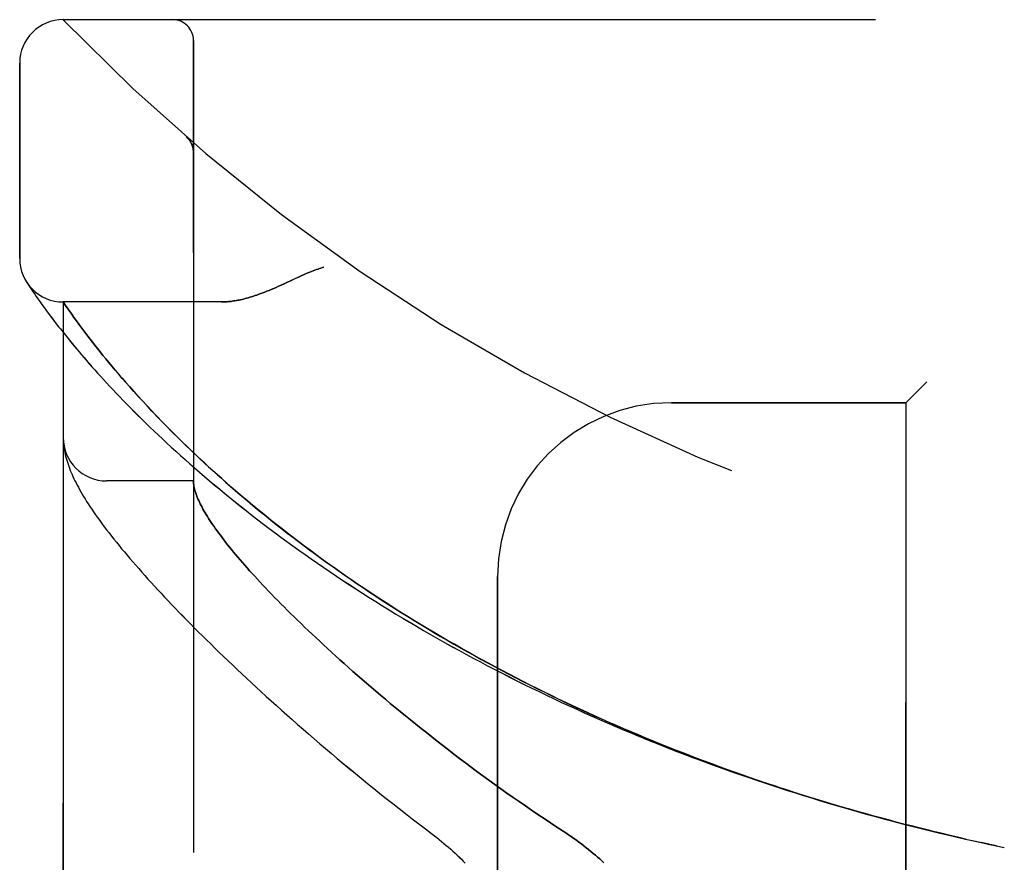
# Model space of a CAD drawing. Header units: inches. Extents: x 0 to 212, y 0 to 138.
# Tile 118 of 256: x 16.5 to 17.92, y 93.58 to 94.8. Entities that reach past the tile are written whole.
import ezdxf

# ---------------------------------------------------------------- set-up
doc = ezdxf.new("R2010")
doc.units = ezdxf.units.IN
doc.header["$LTSCALE"] = 11.6875
doc.header["$MEASUREMENT"] = 0
doc.linetypes.add('HIDDEN', pattern=[0.2, 0.1, -0.1])
doc.layers.add('LEFTHAND_DOOR_ASSEMBLY', color=7, linetype='CONTINUOUS')
doc.layers.add('RIGHTHAND_DOOR_ASSEMBLY', color=7, linetype='CONTINUOUS')

msp = doc.modelspace()

# ---------------------------------------------------------------- linework, layer by layer
at = {"layer": 'LEFTHAND_DOOR_ASSEMBLY', "color": 8, "linetype": 'HIDDEN'}
for p, q in [((16.5615, 94.7971), (18.6253, 94.7971)), ((16.749, 92.1246), (16.749, 94.7671)), ((16.499, 94.4533), (16.499, 94.7346)), ((16.7389, 94.6282), (16.7387, 94.6284)), ((16.749, 94.6057), (16.749, 94.6103)), ((16.5094, 94.4188), (16.5088, 94.4198)), ((16.5088, 94.4198), (16.5091, 94.4193)), ((16.5091, 94.4193), (16.5111, 94.4161)), ((16.5091, 94.4193), (16.5091, 94.4192)), ((16.5111, 94.4161), (16.5132, 94.413)), ((16.5132, 94.413), (16.5152, 94.41)), ((16.5152, 94.41), (16.5176, 94.4064)), ((16.5176, 94.4064), (16.5206, 94.4021)), ((16.5206, 94.4021), (16.5228, 94.3988)), ((16.5228, 94.3988), (16.5253, 94.3953)), ((16.5253, 94.3953), (16.528, 94.3914)), ((16.528, 94.3914), (16.531, 94.3873)), ((16.531, 94.3873), (16.5342, 94.3828)), ((16.5342, 94.3828), (16.5378, 94.3779)), ((16.5615, 92.5008), (16.5615, 94.3908)), ((16.7895, 94.3908), (16.5615, 94.3908)), ((16.5378, 94.3779), (16.5416, 94.3728)), ((16.5416, 94.3728), (16.5457, 94.3673)), ((16.5738, 94.3731), (16.5709, 94.3772)), ((16.577, 94.3686), (16.5738, 94.3731)), ((16.5805, 94.3638), (16.577, 94.3686)), ((16.5457, 94.3673), (16.5502, 94.3614)), ((16.5502, 94.3614), (16.555, 94.3552)), ((16.5842, 94.3587), (16.5805, 94.3638)), ((16.5883, 94.3533), (16.5842, 94.3587)), ((16.5628, 94.3453), (16.5685, 94.3382)), ((16.5926, 94.3475), (16.5883, 94.3533)), ((16.5972, 94.3414), (16.5926, 94.3475)), ((16.6004, 94.3372), (16.5972, 94.3414)), ((16.5685, 94.3382), (16.5746, 94.3308)), ((16.5746, 94.3308), (16.5811, 94.323)), ((16.6038, 94.3329), (16.6004, 94.3372)), ((16.6073, 94.3284), (16.6038, 94.3329)), ((16.611, 94.3237), (16.6073, 94.3284)), ((16.6148, 94.3189), (16.611, 94.3237)), ((16.6188, 94.314), (16.6148, 94.3189)), ((16.6229, 94.3089), (16.6188, 94.314)), ((16.6273, 94.3037), (16.6229, 94.3089)), ((16.6318, 94.2982), (16.6273, 94.3037)), ((16.6365, 94.2927), (16.6318, 94.2982)), ((16.6414, 94.2869), (16.6365, 94.2927)), ((16.6465, 94.2809), (16.6414, 94.2869)), ((16.6519, 94.2748), (16.6465, 94.2809)), ((16.6574, 94.2685), (16.6519, 94.2748)), ((17.804, 94.2758), (17.774, 94.2458)), ((16.6632, 94.262), (16.6574, 94.2685)), ((16.6693, 94.2552), (16.6632, 94.262)), ((16.6757, 94.2483), (16.6693, 94.2552)), ((16.6823, 94.2411), (16.6757, 94.2483)), ((16.6893, 94.2337), (16.6823, 94.2411)), ((17.4365, 94.2458), (17.774, 94.2458)), ((17.774, 92.6458), (17.774, 94.2458)), ((16.6966, 94.226), (16.6893, 94.2337)), ((16.7042, 94.2181), (16.6966, 94.226)), ((16.7122, 94.21), (16.7042, 94.2181)), ((16.5617, 94.19), (16.5617, 94.1893)), ((16.5617, 94.1893), (16.5618, 94.1886)), ((16.5618, 94.1886), (16.5618, 94.1879)), ((16.5618, 94.1879), (16.5619, 94.1872)), ((16.5619, 94.1872), (16.562, 94.1866)), ((16.562, 94.1866), (16.562, 94.1859)), ((16.5622, 94.1849), (16.5622, 94.1842)), ((16.5622, 94.1842), (16.5623, 94.1835)), ((16.5623, 94.1835), (16.5625, 94.1824)), ((16.749, 94.1333), (16.624, 94.1333)), ((17.1865, 92.8958), (17.1865, 93.9958)), ((17.8692, 93.6158), (17.8821, 93.613)), ((17.8808, 93.6132), (17.8924, 93.6107)), ((17.8933, 93.6105), (17.8821, 93.613)), ((17.9044, 93.6082), (17.8924, 93.6107)), ((17.904, 93.6082), (17.9155, 93.6058))]:
    msp.add_line(p, q, dxfattribs=at)
for points in [[(16.7428, 94.624), (16.7426, 94.6242), (16.7425, 94.6245), (16.7423, 94.6247), (16.7421, 94.6249), (16.7419, 94.6252), (16.7417, 94.6254), (16.7415, 94.6256), (16.7413, 94.6258), (16.7411, 94.626), (16.7409, 94.6263), (16.7407, 94.6265), (16.7405, 94.6267), (16.7403, 94.6269), (16.7401, 94.6271), (16.7399, 94.6273), (16.7396, 94.6275), (16.7394, 94.6278), (16.7392, 94.628), (16.7389, 94.6282), (16.7387, 94.6284)], [(16.7428, 94.624), (16.7432, 94.6235), (16.7435, 94.623), (16.7439, 94.6226), (16.7442, 94.6221), (16.7445, 94.6216), (16.7448, 94.621), (16.7451, 94.6205), (16.7454, 94.62), (16.7457, 94.6194), (16.746, 94.6189), (16.7462, 94.6183), (16.7465, 94.6178), (16.7467, 94.6172), (16.747, 94.6167)], [(16.747, 94.6167), (16.7472, 94.6161), (16.7474, 94.6155), (16.7476, 94.6149), (16.7478, 94.6143), (16.7479, 94.6137), (16.7481, 94.6131), (16.7482, 94.6125), (16.7484, 94.6119), (16.7485, 94.6113), (16.7486, 94.6107), (16.7487, 94.6101), (16.7488, 94.6095), (16.7489, 94.6089), (16.7489, 94.6082), (16.749, 94.6076), (16.749, 94.607), (16.749, 94.6064), (16.749, 94.606)], [(16.9365, 94.4408), (16.9345, 94.4402), (16.9324, 94.4396), (16.9303, 94.4389), (16.9282, 94.4382), (16.926, 94.4374), (16.9237, 94.4366), (16.9214, 94.4357), (16.9189, 94.4348), (16.9162, 94.4337), (16.9134, 94.4325), (16.9104, 94.4313), (16.9073, 94.4299), (16.9038, 94.4283), (16.9002, 94.4267), (16.8835, 94.4189)], [(16.8835, 94.4189), (16.8753, 94.4151), (16.8715, 94.4134), (16.8679, 94.4118), (16.8644, 94.4103), (16.861, 94.4088), (16.8578, 94.4075), (16.8547, 94.4062), (16.8516, 94.405), (16.8487, 94.4039), (16.8458, 94.4028), (16.8431, 94.4018), (16.8404, 94.4008), (16.8378, 94.3999), (16.8352, 94.3991), (16.8327, 94.3983), (16.8303, 94.3976), (16.8279, 94.3969), (16.8256, 94.3962), (16.8233, 94.3956), (16.8211, 94.395), (16.8189, 94.3945), (16.8168, 94.394), (16.8147, 94.3936), (16.8127, 94.3932), (16.8107, 94.3928), (16.8087, 94.3925), (16.8068, 94.3922), (16.8049, 94.3919), (16.8031, 94.3917), (16.8013, 94.3915), (16.7995, 94.3913), (16.7977, 94.3911), (16.796, 94.391), (16.7944, 94.3909), (16.7927, 94.3909), (16.7911, 94.3908), (16.7895, 94.3908)], [(16.5709, 94.3772), (16.5676, 94.382), (16.5669, 94.383), (16.5615, 94.3908)], [(16.555, 94.3552), (16.5575, 94.352), (16.5628, 94.3453)], [(16.5811, 94.323), (16.5845, 94.319), (16.5879, 94.3149), (16.5915, 94.3107), (16.5952, 94.3064), (16.599, 94.3021), (16.6029, 94.2976), (16.6069, 94.2931), (16.6111, 94.2885), (16.6153, 94.2838), (16.6196, 94.2791), (16.6241, 94.2742), (16.6287, 94.2693), (16.6333, 94.2644), (16.6381, 94.2593), (16.643, 94.2542), (16.648, 94.249), (16.6532, 94.2437), (16.6584, 94.2384), (16.6638, 94.233), (16.6692, 94.2275), (16.6748, 94.222), (16.6805, 94.2164), (16.6863, 94.2108), (16.6923, 94.2051), (16.6983, 94.1994), (16.7044, 94.1936), (16.7107, 94.1878), (16.7171, 94.1819), (16.7236, 94.176), (16.7302, 94.17), (16.7369, 94.164), (16.7437, 94.158), (16.7506, 94.1519), (16.7576, 94.1458), (16.7648, 94.1397), (16.772, 94.1336), (16.7793, 94.1274), (16.7868, 94.1212), (16.7943, 94.115), (16.802, 94.1088), (16.8097, 94.1025), (16.8175, 94.0963), (16.8254, 94.09), (16.8334, 94.0837), (16.8416, 94.0775), (16.8497, 94.0712), (16.858, 94.0649), (16.8664, 94.0586), (16.8749, 94.0524), (16.8834, 94.0461), (16.892, 94.0398), (16.9008, 94.0336), (16.9096, 94.0273), (16.9184, 94.0211), (16.9274, 94.0148), (16.9364, 94.0086), (16.9455, 94.0024), (16.9547, 93.9963), (16.9639, 93.9901), (16.9733, 93.984), (16.9826, 93.9778), (16.9921, 93.9718), (17.0016, 93.9657), (17.0112, 93.9596), (17.0208, 93.9536), (17.0305, 93.9476), (17.0403, 93.9417), (17.0501, 93.9358), (17.06, 93.9299), (17.0699, 93.924), (17.0799, 93.9182), (17.09, 93.9124), (17.1001, 93.9066), (17.1102, 93.9009), (17.1204, 93.8952), (17.1307, 93.8895), (17.141, 93.8839), (17.1513, 93.8783), (17.1617, 93.8728), (17.1722, 93.8673), (17.1826, 93.8619), (17.1932, 93.8564), (17.2037, 93.8511), (17.2143, 93.8457), (17.225, 93.8404), (17.2356, 93.8352), (17.2464, 93.83), (17.2571, 93.8248), (17.2679, 93.8197), (17.2787, 93.8146), (17.2896, 93.8096), (17.3004, 93.8046), (17.3113, 93.7997), (17.3223, 93.7948), (17.3333, 93.79), (17.3443, 93.7852), (17.3553, 93.7804), (17.3664, 93.7757), (17.3774, 93.771), (17.3885, 93.7664), (17.3997, 93.7619), (17.4108, 93.7573), (17.422, 93.7529), (17.4332, 93.7484), (17.4444, 93.7441), (17.4557, 93.7397), (17.467, 93.7355), (17.4782, 93.7312), (17.4895, 93.727), (17.5009, 93.7229), (17.5122, 93.7188), (17.5236, 93.7148), (17.5349, 93.7108), (17.5463, 93.7068), (17.5577, 93.7029), (17.5691, 93.6991), (17.5806, 93.6953), (17.592, 93.6915), (17.6035, 93.6878), (17.6149, 93.6842), (17.6264, 93.6806), (17.6379, 93.677), (17.6494, 93.6735), (17.6609, 93.67), (17.6724, 93.6666), (17.684, 93.6632), (17.6955, 93.6599), (17.7071, 93.6567), (17.7186, 93.6534), (17.7302, 93.6502), (17.7417, 93.6471), (17.7533, 93.644), (17.7649, 93.641), (17.7765, 93.638), (17.788, 93.6351), (17.7996, 93.6322), (17.8112, 93.6293), (17.8228, 93.6265), (17.8344, 93.6238), (17.846, 93.6211), (17.8576, 93.6184), (17.871, 93.6154)], [(17.8599, 93.6179), (17.8487, 93.6205), (17.8376, 93.6231), (17.8265, 93.6257), (17.8154, 93.6284), (17.8043, 93.6311), (17.7931, 93.6339), (17.782, 93.6367), (17.7709, 93.6395), (17.7598, 93.6424), (17.7487, 93.6454), (17.7377, 93.6484), (17.7266, 93.6514), (17.7155, 93.6545), (17.7045, 93.6576), (17.6934, 93.6607), (17.6824, 93.6639), (17.6713, 93.6672), (17.6603, 93.6705), (17.6493, 93.6738), (17.6383, 93.6772), (17.6273, 93.6807), (17.6163, 93.6841), (17.6053, 93.6877), (17.5943, 93.6912), (17.5834, 93.6949), (17.5725, 93.6985), (17.5615, 93.7022), (17.5506, 93.706), (17.5398, 93.7098), (17.5289, 93.7136), (17.518, 93.7175), (17.5072, 93.7214), (17.4964, 93.7254), (17.4856, 93.7294), (17.4748, 93.7335), (17.464, 93.7376), (17.4533, 93.7418), (17.4425, 93.746), (17.4318, 93.7502), (17.4211, 93.7545), (17.4105, 93.7589), (17.3998, 93.7632), (17.3892, 93.7677), (17.3786, 93.7722), (17.3681, 93.7767), (17.3575, 93.7812), (17.347, 93.7858), (17.3366, 93.7905), (17.3261, 93.7952), (17.3157, 93.7999), (17.3053, 93.8047), (17.2949, 93.8096), (17.2846, 93.8144), (17.2743, 93.8194), (17.264, 93.8243), (17.2538, 93.8293), (17.2436, 93.8344), (17.2334, 93.8395), (17.2233, 93.8446), (17.2132, 93.8498), (17.2032, 93.855), (17.1932, 93.8602), (17.1832, 93.8655), (17.1733, 93.8709), (17.1634, 93.8762), (17.1535, 93.8816), (17.1437, 93.8871), (17.134, 93.8926), (17.1243, 93.8981), (17.1146, 93.9037), (17.105, 93.9093), (17.0955, 93.9149), (17.086, 93.9206), (17.0765, 93.9263), (17.0671, 93.932), (17.0578, 93.9378), (17.0485, 93.9436), (17.0392, 93.9494), (17.0301, 93.9552), (17.021, 93.9611), (17.0119, 93.967), (17.0029, 93.973), (16.994, 93.9789), (16.9851, 93.9849), (16.9763, 93.9909), (16.9676, 93.9969), (16.959, 94.003), (16.9504, 94.009), (16.9419, 94.0151), (16.9334, 94.0212), (16.9251, 94.0273), (16.9168, 94.0334), (16.9086, 94.0395), (16.9004, 94.0456), (16.8924, 94.0518), (16.8844, 94.0579), (16.8765, 94.0641), (16.8688, 94.0702), (16.861, 94.0763), (16.8534, 94.0825), (16.8459, 94.0886), (16.8385, 94.0947), (16.8311, 94.1008), (16.8239, 94.1069), (16.8167, 94.113), (16.8097, 94.119), (16.8029, 94.1249), (16.7962, 94.1308), (16.7896, 94.1366), (16.7833, 94.1423), (16.7771, 94.1478), (16.7712, 94.1532), (16.7654, 94.1586), (16.7598, 94.1637), (16.7544, 94.1688), (16.7492, 94.1737), (16.7441, 94.1786), (16.7392, 94.1833), (16.7344, 94.188), (16.7297, 94.1925), (16.7252, 94.197), (16.7207, 94.2014), (16.7164, 94.2057), (16.7122, 94.21)], [(16.5615, 94.1947), (16.5615, 94.1944), (16.5615, 94.194), (16.5615, 94.1936), (16.5615, 94.1933), (16.5615, 94.1929), (16.5615, 94.1925), (16.5616, 94.1921), (16.5616, 94.1918), (16.5616, 94.1914), (16.5616, 94.1911), (16.5616, 94.1907), (16.5617, 94.19)], [(16.562, 94.1859), (16.5621, 94.1856), (16.5622, 94.1849)], [(16.5625, 94.1824), (16.5629, 94.1798), (16.5633, 94.1771), (16.5638, 94.1743), (16.5645, 94.1715), (16.5651, 94.1687), (16.5659, 94.1659), (16.5667, 94.163), (16.5676, 94.1601), (16.5685, 94.1572), (16.5696, 94.1543), (16.5707, 94.1514), (16.5718, 94.1484), (16.573, 94.1455), (16.5743, 94.1425), (16.5756, 94.1395), (16.577, 94.1365), (16.5785, 94.1334), (16.5801, 94.1304), (16.5817, 94.1272), (16.5834, 94.1241), (16.5851, 94.1209), (16.587, 94.1176), (16.5889, 94.1143), (16.591, 94.1109), (16.5931, 94.1074), (16.5953, 94.1038), (16.5976, 94.1002), (16.6001, 94.0965), (16.6026, 94.0926), (16.6053, 94.0887), (16.6082, 94.0846), (16.6111, 94.0804), (16.6142, 94.0762), (16.6174, 94.0718), (16.6207, 94.0674), (16.624, 94.063), (16.6275, 94.0585), (16.631, 94.054), (16.6346, 94.0494), (16.6382, 94.0449), (16.6419, 94.0403), (16.6457, 94.0357), (16.6496, 94.031), (16.6536, 94.0263), (16.6576, 94.0216), (16.6617, 94.0168), (16.6659, 94.0119), (16.6702, 94.007), (16.6746, 94.0021), (16.679, 93.9971), (16.6835, 93.9921), (16.6881, 93.987), (16.6928, 93.9819), (16.6976, 93.9767), (16.7024, 93.9715), (16.7074, 93.9662), (16.7124, 93.9608), (16.7175, 93.9554), (16.7228, 93.95), (16.7281, 93.9445), (16.7335, 93.9389), (16.7389, 93.9333), (16.7445, 93.9277), (16.7502, 93.922), (16.7559, 93.9162), (16.7618, 93.9104), (16.7677, 93.9045), (16.7738, 93.8986), (16.7799, 93.8926), (16.7861, 93.8865), (16.7924, 93.8804), (16.7989, 93.8743), (16.8054, 93.8681), (16.812, 93.8618), (16.8187, 93.8555), (16.8255, 93.8492), (16.8324, 93.8428), (16.8394, 93.8363), (16.8465, 93.8298), (16.8537, 93.8232), (16.8609, 93.8166), (16.8683, 93.81), (16.8758, 93.8032), (16.8834, 93.7965), (16.8911, 93.7897), (16.8988, 93.7829), (16.9067, 93.776), (16.9147, 93.7691), (16.9227, 93.7621), (16.9309, 93.7551), (16.9391, 93.7481), (16.9474, 93.741), (16.9558, 93.7339), (16.9644, 93.7268), (16.973, 93.7196), (16.9817, 93.7125), (16.9905, 93.7053), (16.9993, 93.698), (17.0083, 93.6908), (17.0173, 93.6835), (17.0264, 93.6762), (17.0356, 93.669), (17.0449, 93.6617), (17.0542, 93.6544), (17.0637, 93.6471), (17.0731, 93.6398), (17.0827, 93.6325)], [(16.749, 94.1323), (16.749, 94.132), (16.749, 94.1317), (16.749, 94.1314), (16.7491, 94.131), (16.7491, 94.1306), (16.7491, 94.1302), (16.7492, 94.1297), (16.7492, 94.1292)], [(16.7492, 94.1292), (16.7494, 94.1275), (16.7497, 94.1257), (16.75, 94.1238), (16.7505, 94.1219), (16.751, 94.12), (16.7515, 94.118), (16.7522, 94.116), (16.7529, 94.1139), (16.7537, 94.1117), (16.7545, 94.1095), (16.7555, 94.1073), (16.7565, 94.105), (16.7576, 94.1027), (16.7587, 94.1003), (16.76, 94.0978), (16.7613, 94.0953), (16.7627, 94.0928), (16.7641, 94.0902), (16.7657, 94.0875), (16.7673, 94.0848), (16.769, 94.0821), (16.7707, 94.0793), (16.7726, 94.0764), (16.7745, 94.0735), (16.7765, 94.0706), (16.7786, 94.0675), (16.7807, 94.0645), (16.783, 94.0614), (16.7853, 94.0582), (16.7877, 94.055), (16.7901, 94.0517), (16.7927, 94.0484), (16.7953, 94.045), (16.7981, 94.0415), (16.8009, 94.038), (16.8037, 94.0345), (16.8067, 94.0309), (16.8097, 94.0272), (16.8129, 94.0235), (16.8161, 94.0197), (16.8194, 94.0159), (16.8228, 94.012), (16.8262, 94.0081), (16.8298, 94.0041), (16.8334, 94.0001), (16.8372, 93.996), (16.841, 93.9918), (16.8449, 93.9876), (16.8489, 93.9833), (16.8529, 93.979), (16.8571, 93.9746), (16.8614, 93.9702), (16.8657, 93.9657), (16.8702, 93.9612), (16.8747, 93.9566), (16.8793, 93.9519), (16.884, 93.9472), (16.8888, 93.9425), (16.8937, 93.9377), (16.8987, 93.9328), (16.9038, 93.9279), (16.9089, 93.9229), (16.9142, 93.9179), (16.9196, 93.9128), (16.925, 93.9077), (16.9306, 93.9025), (16.9362, 93.8972), (16.9419, 93.892), (16.9478, 93.8866), (16.9537, 93.8812), (16.9597, 93.8758), (16.9658, 93.8703), (16.972, 93.8648), (16.9783, 93.8592), (16.9847, 93.8536), (16.9912, 93.848), (16.9978, 93.8423), (17.0045, 93.8365), (17.0113, 93.8307), (17.0181, 93.8249), (17.0251, 93.819), (17.0322, 93.8131), (17.0393, 93.8072), (17.0466, 93.8012), (17.0539, 93.7952), (17.0613, 93.7892), (17.0688, 93.7831), (17.0764, 93.7771), (17.0841, 93.771), (17.0919, 93.7648), (17.0997, 93.7587), (17.1077, 93.7525), (17.1157, 93.7463), (17.1238, 93.7401), (17.1319, 93.7339), (17.1402, 93.7277), (17.1485, 93.7215), (17.1569, 93.7152), (17.1654, 93.709), (17.1739, 93.7028), (17.1825, 93.6965), (17.1912, 93.6903), (17.2, 93.6841), (17.2087, 93.6779), (17.2176, 93.6718), (17.2265, 93.6656), (17.2354, 93.6595), (17.2444, 93.6534), (17.2535, 93.6473), (17.2625, 93.6412), (17.2717, 93.6352)], [(17.0827, 93.6325), (17.0957, 93.6226), (17.0992, 93.6199), (17.1026, 93.6172), (17.106, 93.6144), (17.1093, 93.6116), (17.1127, 93.6088), (17.1159, 93.606), (17.1191, 93.6032), (17.1223, 93.6003), (17.1254, 93.5975), (17.1285, 93.5946), (17.1315, 93.5917), (17.1344, 93.5889), (17.1372, 93.586), (17.14, 93.5831)], [(17.2717, 93.6352), (17.2847, 93.6267), (17.2886, 93.6241), (17.2924, 93.6215), (17.2962, 93.6188), (17.2999, 93.6162), (17.3036, 93.6135), (17.3071, 93.6108), (17.3107, 93.6081), (17.3141, 93.6054), (17.3175, 93.6027), (17.3209, 93.6), (17.3241, 93.5973), (17.3273, 93.5946), (17.3304, 93.5919), (17.3334, 93.5892), (17.3364, 93.5865), (17.3393, 93.5838)]]:
    msp.add_lwpolyline(points, dxfattribs=at)
for centre, radius, start, end in [((16.5615, 94.7346), 0.0625, 90, 180), ((18.5615, 96.7209), 2.7751, 223.8884, 270), ((16.719, 94.7671), 0.03, 0, 90), ((16.5615, 94.4533), 0.0625, 180, 270), ((17.4365, 93.9958), 0.25, 90, 180), ((16.624, 94.1958), 0.0625, 180, 270)]:
    msp.add_arc(centre, radius, start, end, dxfattribs=at)
at = {"layer": 'RIGHTHAND_DOOR_ASSEMBLY', "color": 8, "linetype": 'HIDDEN'}
for p, q in [((16.5615, 94.7971), (18.6253, 94.7971)), ((16.749, 94.7671), (16.749, 92.1246)), ((16.499, 94.7346), (16.499, 94.4533)), ((16.7389, 94.6282), (16.7387, 94.6284)), ((16.749, 94.6057), (16.749, 94.6103)), ((16.5111, 94.4161), (16.5132, 94.413)), ((16.5132, 94.413), (16.5152, 94.41)), ((16.5152, 94.41), (16.5176, 94.4064)), ((16.5176, 94.4064), (16.5206, 94.4021)), ((16.5206, 94.4021), (16.5228, 94.3988)), ((16.5228, 94.3988), (16.5253, 94.3953)), ((16.5253, 94.3953), (16.528, 94.3914)), ((16.528, 94.3914), (16.531, 94.3872)), ((16.531, 94.3872), (16.5342, 94.3827)), ((16.5342, 94.3827), (16.5378, 94.3779)), ((16.5615, 94.3908), (16.5615, 92.5008)), ((16.7895, 94.3908), (16.5615, 94.3908)), ((16.565, 94.3857), (16.5676, 94.3819)), ((16.5378, 94.3779), (16.5416, 94.3727)), ((16.5416, 94.3727), (16.5457, 94.3672)), ((16.5676, 94.3819), (16.5709, 94.3772)), ((16.5709, 94.3772), (16.5738, 94.3731)), ((16.5738, 94.3731), (16.577, 94.3686)), ((16.577, 94.3686), (16.5805, 94.3638)), ((16.5457, 94.3672), (16.5502, 94.3614)), ((16.5502, 94.3614), (16.555, 94.3552)), ((16.5805, 94.3638), (16.5842, 94.3587)), ((16.5842, 94.3587), (16.5883, 94.3532)), ((16.5629, 94.3452), (16.5686, 94.3382)), ((16.5883, 94.3532), (16.5926, 94.3475)), ((16.5926, 94.3475), (16.5972, 94.3414)), ((16.5972, 94.3414), (16.6004, 94.3372)), ((16.5686, 94.3382), (16.5746, 94.3307)), ((16.5746, 94.3307), (16.5811, 94.323)), ((16.6004, 94.3372), (16.6038, 94.3329)), ((16.6038, 94.3329), (16.6073, 94.3284)), ((16.6073, 94.3284), (16.611, 94.3238)), ((16.611, 94.3238), (16.6148, 94.319)), ((16.6148, 94.319), (16.6187, 94.314)), ((16.6187, 94.314), (16.6229, 94.309)), ((16.6229, 94.309), (16.6272, 94.3037)), ((16.6272, 94.3037), (16.6317, 94.2983)), ((16.6317, 94.2983), (16.6364, 94.2927)), ((16.6364, 94.2927), (16.6413, 94.287)), ((16.6413, 94.287), (16.6464, 94.281)), ((16.6464, 94.281), (16.6518, 94.2749)), ((16.6518, 94.2749), (16.6573, 94.2686)), ((17.774, 94.2458), (17.804, 94.2758)), ((16.6573, 94.2686), (16.6631, 94.2621)), ((16.6631, 94.2621), (16.6692, 94.2554)), ((16.6692, 94.2554), (16.6755, 94.2484)), ((16.6755, 94.2484), (16.6822, 94.2413)), ((16.6822, 94.2413), (16.6891, 94.2339)), ((17.774, 94.2458), (17.4365, 94.2458)), ((17.774, 94.2458), (17.774, 92.6458)), ((16.6891, 94.2339), (16.6964, 94.2262)), ((16.6964, 94.2262), (16.704, 94.2183)), ((16.704, 94.2183), (16.712, 94.2102)), ((16.5617, 94.1893), (16.5618, 94.1886)), ((16.5618, 94.1886), (16.5618, 94.1879)), ((16.5618, 94.1879), (16.5619, 94.1872)), ((16.5619, 94.1872), (16.562, 94.1866)), ((16.562, 94.1866), (16.562, 94.1859)), ((16.5622, 94.1849), (16.5622, 94.1842)), ((16.5622, 94.1842), (16.5623, 94.1835)), ((16.5623, 94.1835), (16.5625, 94.1824)), ((16.749, 94.1333), (16.624, 94.1333)), ((17.1865, 93.9958), (17.1865, 92.8958)), ((17.8924, 93.6107), (17.9044, 93.6082)), ((17.904, 93.6082), (17.9155, 93.6058))]:
    msp.add_line(p, q, dxfattribs=at)
for points in [[(16.7387, 94.6284), (16.7389, 94.6282), (16.7392, 94.628), (16.7394, 94.6278), (16.7396, 94.6275), (16.7399, 94.6273), (16.7401, 94.6271), (16.7403, 94.6269), (16.7405, 94.6267), (16.7407, 94.6265), (16.7409, 94.6263), (16.7411, 94.626), (16.7413, 94.6258), (16.7415, 94.6256), (16.7417, 94.6254), (16.7419, 94.6252), (16.7421, 94.6249), (16.7423, 94.6247), (16.7424, 94.6245), (16.7426, 94.6243), (16.7428, 94.624)], [(16.747, 94.6165), (16.7468, 94.6171), (16.7465, 94.6177), (16.7463, 94.6183), (16.746, 94.6188), (16.7457, 94.6194), (16.7455, 94.6199), (16.7452, 94.6205), (16.7448, 94.621), (16.7445, 94.6215), (16.7442, 94.622), (16.7439, 94.6226), (16.7435, 94.6231), (16.7432, 94.6235), (16.7428, 94.624)], [(16.749, 94.606), (16.749, 94.6064), (16.749, 94.607), (16.749, 94.6076), (16.7489, 94.6082), (16.7489, 94.6088), (16.7488, 94.6094), (16.7487, 94.6101), (16.7486, 94.6107), (16.7485, 94.6113), (16.7484, 94.6119), (16.7483, 94.6125), (16.7481, 94.6131), (16.748, 94.6137), (16.7478, 94.6142), (16.7476, 94.6148), (16.7474, 94.6154), (16.7472, 94.616), (16.747, 94.6165)], [(16.8963, 94.4249), (16.9002, 94.4267), (16.9038, 94.4283), (16.9072, 94.4299), (16.9104, 94.4313), (16.9134, 94.4325), (16.9162, 94.4337), (16.9189, 94.4348), (16.9214, 94.4357), (16.9237, 94.4366), (16.926, 94.4374), (16.9282, 94.4382), (16.9303, 94.4389), (16.9324, 94.4396), (16.9345, 94.4402), (16.9365, 94.4408)], [(16.7895, 94.3908), (16.7911, 94.3908), (16.7927, 94.3909), (16.7944, 94.3909), (16.796, 94.391), (16.7977, 94.3911), (16.7995, 94.3913), (16.8013, 94.3915), (16.8031, 94.3917), (16.8049, 94.3919), (16.8068, 94.3922), (16.8087, 94.3925), (16.8107, 94.3928), (16.8127, 94.3932), (16.8147, 94.3936), (16.8168, 94.394), (16.8189, 94.3945), (16.8211, 94.395), (16.8233, 94.3956), (16.8256, 94.3962), (16.8279, 94.3969), (16.8303, 94.3976), (16.8327, 94.3983), (16.8352, 94.3991), (16.8378, 94.3999), (16.8404, 94.4008), (16.8431, 94.4018), (16.8458, 94.4028), (16.8487, 94.4039), (16.8516, 94.405), (16.8546, 94.4062), (16.8578, 94.4075), (16.861, 94.4088), (16.8644, 94.4103), (16.8679, 94.4118), (16.8715, 94.4134), (16.8753, 94.4151), (16.8793, 94.417), (16.8963, 94.4249)], [(16.5091, 94.4193), (16.5091, 94.4193), (16.5091, 94.4192), (16.5111, 94.4161)], [(16.5615, 94.3908), (16.5615, 94.3908), (16.565, 94.3857)], [(16.555, 94.3552), (16.5575, 94.352), (16.5629, 94.3452)], [(16.5811, 94.323), (16.5845, 94.319), (16.588, 94.3149), (16.5916, 94.3107), (16.5953, 94.3064), (16.5991, 94.302), (16.603, 94.2976), (16.607, 94.2931), (16.6111, 94.2885), (16.6153, 94.2838), (16.6197, 94.279), (16.6241, 94.2742), (16.6287, 94.2693), (16.6334, 94.2643), (16.6382, 94.2593), (16.6431, 94.2541), (16.6481, 94.2489), (16.6532, 94.2437), (16.6584, 94.2383), (16.6638, 94.2329), (16.6693, 94.2275), (16.6749, 94.222), (16.6806, 94.2164), (16.6864, 94.2108), (16.6923, 94.2051), (16.6983, 94.1994), (16.7045, 94.1936), (16.7107, 94.1877), (16.7171, 94.1819), (16.7236, 94.1759), (16.7302, 94.17), (16.7369, 94.164), (16.7437, 94.158), (16.7506, 94.1519), (16.7577, 94.1458), (16.7648, 94.1397), (16.772, 94.1335), (16.7794, 94.1273), (16.7868, 94.1212), (16.7944, 94.1149), (16.802, 94.1087), (16.8097, 94.1025), (16.8176, 94.0962), (16.8255, 94.09), (16.8335, 94.0837), (16.8416, 94.0774), (16.8498, 94.0712), (16.8581, 94.0649), (16.8665, 94.0586), (16.8749, 94.0523), (16.8835, 94.0461), (16.8921, 94.0398), (16.9008, 94.0335), (16.9096, 94.0273), (16.9185, 94.021), (16.9274, 94.0148), (16.9365, 94.0086), (16.9456, 94.0024), (16.9547, 93.9962), (16.964, 93.9901), (16.9733, 93.9839), (16.9827, 93.9778), (16.9921, 93.9717), (17.0017, 93.9657), (17.0112, 93.9596), (17.0209, 93.9536), (17.0306, 93.9476), (17.0403, 93.9417), (17.0502, 93.9357), (17.0601, 93.9298), (17.07, 93.924), (17.08, 93.9181), (17.09, 93.9123), (17.1001, 93.9066), (17.1103, 93.9009), (17.1205, 93.8952), (17.1307, 93.8895), (17.141, 93.8839), (17.1514, 93.8783), (17.1618, 93.8728), (17.1722, 93.8673), (17.1827, 93.8618), (17.1932, 93.8564), (17.2038, 93.851), (17.2144, 93.8457), (17.225, 93.8404), (17.2357, 93.8352), (17.2464, 93.83), (17.2571, 93.8248), (17.2679, 93.8197), (17.2787, 93.8146), (17.2896, 93.8096), (17.3005, 93.8046), (17.3114, 93.7997), (17.3223, 93.7948), (17.3333, 93.7899), (17.3443, 93.7851), (17.3553, 93.7804), (17.3664, 93.7757), (17.3775, 93.771), (17.3886, 93.7664), (17.3997, 93.7618), (17.4109, 93.7573), (17.422, 93.7529), (17.4332, 93.7484), (17.4445, 93.7441), (17.4557, 93.7397), (17.467, 93.7354), (17.4783, 93.7312), (17.4896, 93.727), (17.5009, 93.7229), (17.5122, 93.7188), (17.5236, 93.7148), (17.535, 93.7108), (17.5463, 93.7068), (17.5577, 93.7029), (17.5692, 93.6991), (17.5806, 93.6953), (17.592, 93.6915), (17.6035, 93.6878), (17.615, 93.6842), (17.6264, 93.6806), (17.6379, 93.677), (17.6494, 93.6735), (17.6609, 93.67), (17.6725, 93.6666), (17.684, 93.6632), (17.6955, 93.6599), (17.7071, 93.6566), (17.7186, 93.6534), (17.7302, 93.6502), (17.7418, 93.6471), (17.7533, 93.644), (17.7649, 93.641), (17.7765, 93.638), (17.7881, 93.6351), (17.7996, 93.6322), (17.8112, 93.6293), (17.8228, 93.6265), (17.8344, 93.6238), (17.846, 93.6211), (17.8576, 93.6184), (17.871, 93.6154)], [(16.712, 94.2102), (16.7162, 94.2059), (16.7205, 94.2016), (16.7249, 94.1973), (16.7295, 94.1928), (16.7341, 94.1882), (16.7389, 94.1836), (16.7438, 94.1789), (16.7489, 94.174), (16.7541, 94.1691), (16.7595, 94.164), (16.765, 94.1589), (16.7708, 94.1536), (16.7767, 94.1482), (16.7829, 94.1426), (16.7892, 94.137), (16.7957, 94.1312), (16.8024, 94.1253), (16.8092, 94.1194), (16.8162, 94.1134), (16.8234, 94.1073), (16.8306, 94.1012), (16.838, 94.0951), (16.8454, 94.089), (16.8529, 94.0829), (16.8605, 94.0767), (16.8682, 94.0706), (16.876, 94.0645), (16.8839, 94.0583), (16.8919, 94.0522), (16.8999, 94.046), (16.9081, 94.0399), (16.9163, 94.0338), (16.9246, 94.0277), (16.9329, 94.0215), (16.9414, 94.0155), (16.9499, 94.0094), (16.9584, 94.0033), (16.9671, 93.9973), (16.9758, 93.9912), (16.9846, 93.9852), (16.9935, 93.9792), (17.0024, 93.9733), (17.0114, 93.9673), (17.0205, 93.9614), (17.0296, 93.9556), (17.0388, 93.9497), (17.048, 93.9439), (17.0573, 93.9381), (17.0666, 93.9323), (17.076, 93.9266), (17.0855, 93.9209), (17.095, 93.9152), (17.1046, 93.9095), (17.1142, 93.9039), (17.1238, 93.8984), (17.1335, 93.8928), (17.1433, 93.8874), (17.1531, 93.8819), (17.1629, 93.8765), (17.1728, 93.8711), (17.1828, 93.8658), (17.1927, 93.8605), (17.2027, 93.8552), (17.2128, 93.85), (17.2229, 93.8448), (17.233, 93.8397), (17.2432, 93.8346), (17.2534, 93.8295), (17.2636, 93.8245), (17.2739, 93.8195), (17.2842, 93.8146), (17.2945, 93.8097), (17.3049, 93.8049), (17.3153, 93.8001), (17.3257, 93.7954), (17.3362, 93.7907), (17.3467, 93.786), (17.3572, 93.7814), (17.3677, 93.7768), (17.3783, 93.7723), (17.3889, 93.7678), (17.3995, 93.7634), (17.4102, 93.759), (17.4208, 93.7546), (17.4315, 93.7503), (17.4422, 93.7461), (17.453, 93.7419), (17.4637, 93.7377), (17.4745, 93.7336), (17.4853, 93.7295), (17.4961, 93.7255), (17.5069, 93.7215), (17.5178, 93.7176), (17.5286, 93.7137), (17.5395, 93.7098), (17.5504, 93.706), (17.5613, 93.7023), (17.5722, 93.6986), (17.5832, 93.6949), (17.5941, 93.6913), (17.6051, 93.6877), (17.6161, 93.6842), (17.6271, 93.6807), (17.6381, 93.6773), (17.6491, 93.6739), (17.6601, 93.6705), (17.6712, 93.6672), (17.6822, 93.664), (17.6933, 93.6608), (17.7043, 93.6576), (17.7154, 93.6545), (17.7265, 93.6514), (17.7376, 93.6484), (17.7486, 93.6454), (17.7597, 93.6424), (17.7708, 93.6395), (17.782, 93.6367), (17.7931, 93.6339), (17.8042, 93.6311), (17.8153, 93.6284), (17.8264, 93.6257), (17.8376, 93.6231), (17.8487, 93.6205), (17.8598, 93.6179)], [(16.5615, 94.1947), (16.5615, 94.1944), (16.5615, 94.194), (16.5615, 94.1936), (16.5615, 94.1933), (16.5615, 94.1929), (16.5615, 94.1925), (16.5616, 94.1922), (16.5616, 94.1918), (16.5616, 94.1914), (16.5616, 94.1911), (16.5616, 94.1907), (16.5617, 94.1903), (16.5617, 94.19), (16.5617, 94.1893)], [(16.562, 94.1859), (16.5621, 94.1856), (16.5622, 94.1849)], [(16.5625, 94.1824), (16.5629, 94.1798), (16.5633, 94.1771), (16.5638, 94.1743), (16.5645, 94.1716), (16.5651, 94.1687), (16.5659, 94.1659), (16.5667, 94.163), (16.5676, 94.1601), (16.5685, 94.1572), (16.5696, 94.1543), (16.5706, 94.1514), (16.5718, 94.1484), (16.573, 94.1455), (16.5743, 94.1425), (16.5756, 94.1395), (16.577, 94.1365), (16.5785, 94.1334), (16.5801, 94.1304), (16.5817, 94.1272), (16.5834, 94.1241), (16.5851, 94.1209), (16.587, 94.1176), (16.5889, 94.1143), (16.5909, 94.1109), (16.5931, 94.1074), (16.5953, 94.1038), (16.5976, 94.1002), (16.6001, 94.0965), (16.6026, 94.0926), (16.6053, 94.0887), (16.6082, 94.0846), (16.6111, 94.0804), (16.6142, 94.0762), (16.6174, 94.0718), (16.6207, 94.0674), (16.624, 94.063), (16.6275, 94.0585), (16.631, 94.054), (16.6346, 94.0495), (16.6382, 94.0449), (16.6419, 94.0403), (16.6457, 94.0357), (16.6496, 94.031), (16.6536, 94.0263), (16.6576, 94.0216), (16.6617, 94.0168), (16.6659, 94.0119), (16.6702, 94.007), (16.6745, 94.0021), (16.679, 93.9971), (16.6835, 93.9921), (16.6881, 93.987), (16.6928, 93.9819), (16.6976, 93.9767), (16.7024, 93.9715), (16.7074, 93.9662), (16.7124, 93.9608), (16.7175, 93.9554), (16.7228, 93.95), (16.7281, 93.9445), (16.7334, 93.939), (16.7389, 93.9333), (16.7445, 93.9277), (16.7502, 93.922), (16.7559, 93.9162), (16.7618, 93.9104), (16.7677, 93.9045), (16.7738, 93.8986), (16.7799, 93.8926), (16.7861, 93.8865), (16.7924, 93.8804), (16.7989, 93.8743), (16.8054, 93.8681), (16.812, 93.8618), (16.8187, 93.8555), (16.8255, 93.8492), (16.8324, 93.8428), (16.8394, 93.8363), (16.8465, 93.8298), (16.8537, 93.8232), (16.8609, 93.8166), (16.8683, 93.81), (16.8758, 93.8033), (16.8834, 93.7965), (16.8911, 93.7897), (16.8988, 93.7829), (16.9067, 93.776), (16.9146, 93.7691), (16.9227, 93.7621), (16.9308, 93.7551), (16.9391, 93.7481), (16.9474, 93.741), (16.9558, 93.7339), (16.9644, 93.7268), (16.973, 93.7197), (16.9817, 93.7125), (16.9904, 93.7053), (16.9993, 93.698), (17.0083, 93.6908), (17.0173, 93.6835), (17.0264, 93.6763), (17.0356, 93.669), (17.0449, 93.6617), (17.0542, 93.6544), (17.0636, 93.6471), (17.0731, 93.6398), (17.0827, 93.6325)], [(16.7492, 94.1292), (16.7492, 94.1297), (16.7491, 94.1302), (16.7491, 94.1306), (16.7491, 94.131), (16.749, 94.1314), (16.749, 94.1317), (16.749, 94.132), (16.749, 94.1323)], [(17.2717, 93.6352), (17.2625, 93.6412), (17.2535, 93.6473), (17.2444, 93.6534), (17.2354, 93.6595), (17.2265, 93.6656), (17.2176, 93.6718), (17.2087, 93.6779), (17.2, 93.6841), (17.1912, 93.6903), (17.1825, 93.6965), (17.1739, 93.7028), (17.1654, 93.709), (17.1569, 93.7152), (17.1485, 93.7215), (17.1402, 93.7277), (17.1319, 93.7339), (17.1238, 93.7401), (17.1157, 93.7463), (17.1077, 93.7525), (17.0997, 93.7587), (17.0919, 93.7648), (17.0841, 93.771), (17.0764, 93.7771), (17.0688, 93.7831), (17.0613, 93.7892), (17.0539, 93.7952), (17.0466, 93.8012), (17.0393, 93.8072), (17.0322, 93.8131), (17.0251, 93.819), (17.0181, 93.8249), (17.0113, 93.8307), (17.0045, 93.8365), (16.9978, 93.8423), (16.9912, 93.848), (16.9847, 93.8536), (16.9783, 93.8592), (16.972, 93.8648), (16.9658, 93.8703), (16.9597, 93.8758), (16.9537, 93.8812), (16.9478, 93.8866), (16.9419, 93.892), (16.9362, 93.8972), (16.9306, 93.9025), (16.925, 93.9077), (16.9196, 93.9128), (16.9142, 93.9179), (16.9089, 93.9229), (16.9038, 93.9279), (16.8987, 93.9328), (16.8937, 93.9377), (16.8888, 93.9425), (16.884, 93.9472), (16.8793, 93.9519), (16.8747, 93.9566), (16.8702, 93.9612), (16.8657, 93.9657), (16.8614, 93.9702), (16.8571, 93.9746), (16.8529, 93.979), (16.8489, 93.9833), (16.8449, 93.9876), (16.841, 93.9918), (16.8372, 93.996), (16.8334, 94.0001), (16.8298, 94.0041), (16.8262, 94.0081), (16.8228, 94.012), (16.8194, 94.0159), (16.8161, 94.0197), (16.8129, 94.0235), (16.8097, 94.0272), (16.8067, 94.0309), (16.8037, 94.0345), (16.8009, 94.038), (16.7981, 94.0415), (16.7953, 94.045), (16.7927, 94.0484), (16.7901, 94.0517), (16.7877, 94.055), (16.7853, 94.0582), (16.783, 94.0614), (16.7807, 94.0645), (16.7786, 94.0675), (16.7765, 94.0706), (16.7745, 94.0735), (16.7726, 94.0764), (16.7707, 94.0793), (16.769, 94.0821), (16.7673, 94.0848), (16.7657, 94.0875), (16.7641, 94.0902), (16.7627, 94.0928), (16.7613, 94.0953), (16.76, 94.0978), (16.7587, 94.1003), (16.7576, 94.1027), (16.7565, 94.105), (16.7555, 94.1073), (16.7545, 94.1095), (16.7537, 94.1117), (16.7529, 94.1139), (16.7522, 94.116), (16.7515, 94.118), (16.751, 94.12), (16.7505, 94.1219), (16.75, 94.1238), (16.7497, 94.1257), (16.7494, 94.1275), (16.7492, 94.1292)], [(17.0827, 93.6325), (17.0957, 93.6226), (17.0991, 93.6199), (17.1026, 93.6172), (17.106, 93.6144), (17.1093, 93.6116), (17.1127, 93.6088), (17.1159, 93.606), (17.1191, 93.6032), (17.1223, 93.6003), (17.1254, 93.5975), (17.1285, 93.5946), (17.1314, 93.5917), (17.1344, 93.5889), (17.1372, 93.586), (17.14, 93.5831)], [(17.3393, 93.5838), (17.3364, 93.5865), (17.3334, 93.5892), (17.3304, 93.5919), (17.3273, 93.5946), (17.3241, 93.5973), (17.3209, 93.6), (17.3175, 93.6027), (17.3141, 93.6054), (17.3107, 93.6081), (17.3071, 93.6108), (17.3036, 93.6135), (17.2999, 93.6162), (17.2962, 93.6188), (17.2924, 93.6215), (17.2886, 93.6241), (17.2847, 93.6267), (17.2717, 93.6352)], [(17.8692, 93.6158), (17.8808, 93.6132), (17.8924, 93.6107)], [(17.871, 93.6154), (17.8821, 93.613), (17.8932, 93.6105)]]:
    msp.add_lwpolyline(points, dxfattribs=at)
for centre, radius, start, end in [((16.5615, 94.7346), 0.0625, 90, 180), ((18.5615, 96.7209), 2.7751, 223.8884, 270), ((16.719, 94.7671), 0.03, 0, 90), ((16.5615, 94.4533), 0.0625, 180, 270), ((17.4365, 93.9958), 0.25, 90, 180), ((16.624, 94.1958), 0.0625, 180, 270)]:
    msp.add_arc(centre, radius, start, end, dxfattribs=at)

doc.saveas('drawing.dxf')
